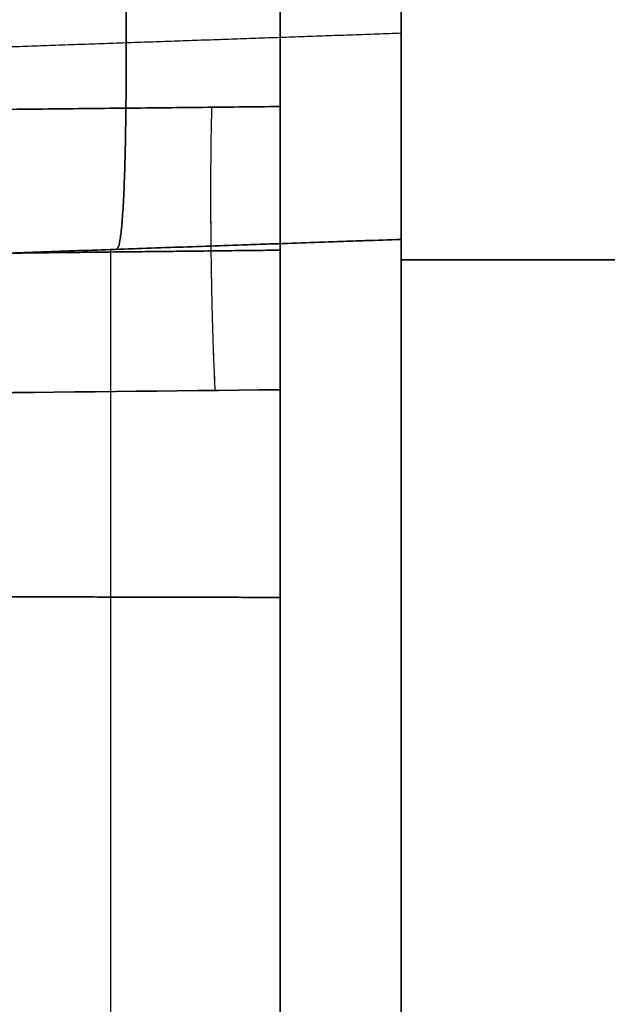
# Model space of a CAD drawing. Header units: millimetres. Extents: x 0 to 284, y -110 to 65.
# Tile 21 of 227: x 76.03 to 79.06, y -46.42 to -41.34. Entities that reach past the tile are written whole.
import ezdxf

# ---------------------------------------------------------------- set-up
doc = ezdxf.new("R2010")
doc.units = ezdxf.units.MM
doc.layers.add('Layer 01', color=7, linetype='Continuous', true_color=0x000000)

# ---------------------------------------------------------------- blocks, each defined once
blk = doc.blocks.new('Block 01')
at = {"layer": 'Layer 01'}
for p, q in [((77.3756, -53.6153, -20.454), (77.3756, -39.4239, -20.454)), ((77.3756, -53.6153, 20.454), (77.3756, -39.4239, 20.454)), ((78, -42.4758, 55.2443), (75, -42.5805, 55.2443)), ((75, -42.5805, -55.2444), (78, -42.4758, -55.2444)), ((78, -42.4758, -51.0963), (78, -42.5806, -51.0963)), ((78, -42.4758, 51.0962), (78, -42.5806, 51.0962)), ((76.5, -42.5282, 59.4511), (76.5, -42.5282, 50.9892)), ((76.5, -42.5282, -50.9892), (76.5, -42.5282, -59.4511)), ((230.5, -42.5806, 55.2432), (78, -42.5806, 55.2432)), ((230.5, -42.5806, -55.2432), (78, -42.5806, -55.2432)), ((77.3756, -45.3071, -35.217), (77.3756, -45.3071, -2.8472)), ((77.3756, -45.3071, 2.8472), (77.3756, -45.3071, 35.217))]:
    blk.add_line(p, q, dxfattribs=at)
at = {"layer": 'Layer 01', "extrusion": (1, 0, 0)}
for centre, radius, start, end in [((0, 0, 77.3756), 44.414, 183.67552, 221.32448), ((0, 0, 77.3756), 44.414, 138.67552, 176.32448), ((-38.5806, 59.4973, 78), 4, 94.4612, 180), ((-38.5806, -59.4973, 78), 4, 180, 265.5388), ((-51.0806, -50.9892, 78), 8.5, 360, 90), ((-51.0806, 50.9892, 78), 8.5, 270, 0)]:
    blk.add_arc(centre, radius, start, end, dxfattribs=at)
at = {"layer": 'Layer 01', "extrusion": (-1, 1.1962e-59, 1.1962e-59)}
blk.add_arc((51.0805, -50.9892, -78), 8.6048, 90, 180, dxfattribs=at)
at = {"layer": 'Layer 01', "extrusion": (-1, -1.74267e-50, 1.74267e-50)}
blk.add_arc((51.0805, 50.9892, -78), 8.6048, 180, 270, dxfattribs=at)
at = {"layer": 'Layer 01', "extrusion": (1, 1.9736e-15, 0)}
blk.add_arc((-51.0805, -50.9892, 76.5), 8.5524, 360, 90, dxfattribs=at)
at = {"layer": 'Layer 01', "extrusion": (-1, -3.02392e-07, -1.25255e-07)}
blk.add_arc((0, 0, -77.3756), 57.3844, 318.912472, 356.087528, dxfattribs=at)
at = {"layer": 'Layer 01', "extrusion": (-1, -3.02392e-07, 1.25255e-07)}
blk.add_arc((0, 0, -77.3756), 57.3844, 3.912472, 41.087528, dxfattribs=at)
at = {"layer": 'Layer 01'}
for points, degree in [([(77.3756, -33.3541, -29.3276), (77.3756, -37.5723, -33.5457), (77.3756, -41.7904, -37.7639)], 2), ([(77.3756, -41.7904, 37.7639), (77.3756, -37.5723, 33.5457), (77.3756, -33.3541, 29.3276)], 2), ([(77.3756, -41.7904, -37.7639), (75.6703, -41.8085, -37.6978), (73.9651, -41.8266, -37.6317)], 2), ([(73.9651, -41.8266, 37.6317), (75.6703, -41.8085, 37.6978), (77.3756, -41.7904, 37.7639)], 2), ([(75, -42.5805, 50.9892), (76.5, -42.5282, 50.9892), (78, -42.4758, 50.9892)], 2), ([(78, -42.4758, 59.4026), (77, -42.5107, 59.4349), (76, -42.5456, 59.4672), (75, -42.5805, 59.4995)], 3), ([(78, -42.4758, -50.9892), (76.5, -42.5282, -50.9892), (75, -42.5805, -50.9892)], 2), ([(78, -42.4758, -59.4026), (76.5, -42.5282, -59.4511), (75, -42.5805, -59.4995)], 2), ([(78, -42.4758, 50.9892), (78, -42.4758, 55.1959), (78, -42.4758, 59.4026)], 2), ([(78, -42.4758, -50.9892), (78, -42.4758, -55.1959), (78, -42.4758, -59.4026)], 2), ([(78, -42.5806, 59.4973), (154.25, -42.5806, 59.4973), (230.5, -42.5806, 59.4973)], 2), ([(78, -42.5806, 50.9892), (78, -42.5806, 55.2432), (78, -42.5806, 59.4973)], 2), ([(230.5, -42.5806, 50.9892), (154.25, -42.5806, 50.9892), (78, -42.5806, 50.9892)], 2), ([(230.5, -42.5806, -50.9892), (154.25, -42.5806, -50.9892), (78, -42.5806, -50.9892)], 2), ([(78, -42.5806, -59.4973), (78, -42.5806, -55.2432), (78, -42.5806, -50.9892)], 2), ([(230.5, -42.5806, -59.4973), (154.25, -42.5806, -59.4973), (78, -42.5806, -59.4973)], 2), ([(73.9825, -43.2883, -37.5805), (75.1129, -43.2759, -37.6249), (76.2439, -43.2634, -37.6693), (77.3756, -43.251, -37.7137)], 3), ([(77.3756, -43.251, 37.7137), (76.2439, -43.2634, 37.6693), (75.1129, -43.2759, 37.6249), (73.9825, -43.2883, 37.5805)], 3), ([(77.3756, -56.2534, -2.8472), (77.3756, -50.288, -2.8472), (77.3756, -44.3227, -2.8472)], 2), ([(77.3756, -44.3227, 2.8472), (77.3756, -50.288, 2.8472), (77.3756, -56.2534, 2.8472)], 2)]:
    blk.add_open_spline(points, degree=degree, dxfattribs=at)
for points, knots in [([(78, -42.4758, -59.4026), (78, -42.4758, -59.6534), (78, -42.452, -59.9043), (78, -42.359, -60.3941), (78, -42.2903, -60.6319), (78, -42.1094, -61.0933), (78, -41.9955, -61.319), (78, -41.7314, -61.7396), (78, -41.581, -61.9359), (78, -41.2433, -62.3007), (78, -41.0551, -62.4692), (78, -40.6568, -62.7638), (78, -40.4451, -62.892), (78, -39.9958, -63.1095), (78, -39.7606, -63.1971), (78, -39.2829, -63.3262), (78, -39.0386, -63.3686), (78, -38.7884, -63.3881)], [0, 0, 0, 0, 0.747221, 0.747221, 1.494442, 1.494442, 2.241663, 2.241663, 2.988884, 2.988884, 3.736105, 3.736105, 4.483326, 4.483326, 5.230546, 5.230546, 5.977767, 5.977767, 5.977767, 5.977767]), ([(78, -42.4758, 59.4026), (78, -42.4758, 59.6535), (78, -42.4524, 59.9004), (78, -42.3608, 60.3866), (78, -42.2917, 60.628), (78, -42.1097, 61.0927), (78, -41.9983, 61.3138), (78, -41.7355, 61.7337), (78, -41.5822, 61.9344), (78, -41.2447, 62.2994), (78, -41.0606, 62.4646), (78, -40.6618, 62.7606), (78, -40.4457, 62.8915), (78, -39.9997, 63.1078), (78, -39.768, 63.1947), (78, -39.2869, 63.3255), (78, -39.0386, 63.3686), (78, -38.7884, 63.3881)], [-5.977768, -5.977768, -5.977768, -5.977768, -5.230547, -5.230547, -4.483326, -4.483326, -3.736105, -3.736105, -2.988884, -2.988884, -2.241663, -2.241663, -1.494442, -1.494442, -0.747221, -0.747221, 0, 0, 0, 0]), ([(77.3756, -41.7904, -37.7639), (77.3756, -41.8877, -37.8612), (77.3756, -42.0046, -37.9374), (77.3756, -42.2578, -38.0371), (77.3756, -42.3959, -38.0608), (77.3756, -42.6675, -38.0514), (77.3756, -42.8034, -38.0183), (77.3756, -43.0499, -37.901), (77.3756, -43.1603, -37.8176), (77.3756, -43.251, -37.7137)], [0, 0, 0, 0, 0.412579, 0.412579, 0.825157, 0.825157, 1.237736, 1.237736, 1.650314, 1.650314, 1.650314, 1.650314]), ([(77.3756, -43.251, 37.7137), (77.3756, -43.1603, 37.8176), (77.3756, -43.0489, 37.9016), (77.3756, -42.8032, 38.0183), (77.3756, -42.667, 38.0514), (77.3756, -42.3953, 38.0607), (77.3756, -42.2575, 38.0371), (77.3756, -42.0037, 37.937), (77.3756, -41.8877, 37.8612), (77.3756, -41.7904, 37.7639)], [0, 0, 0, 0, 0.412578, 0.412578, 0.825156, 0.825156, 1.237734, 1.237734, 1.650312, 1.650312, 1.650312, 1.650312])]:
    blk.add_open_spline(points, degree=3, knots=knots, dxfattribs=at)
for points, weights, degree in [([(76.5312, -38.8401, 63.4355), (76.6504, -42.5229, 63.1444), (76.5312, -42.5271, 59.45)], [1.00000051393, 0.734442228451, 1.00000000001], 2), ([(76.5312, -42.5271, -59.4501), (76.6504, -42.5229, -63.1444), (76.5312, -38.8401, -63.4355)], [1.00000001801, 0.73444256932, 1.00000000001], 2), ([(78, -41.4128, 62.1176), (77, -41.4478, 62.1498), (76, -41.4828, 62.1821), (75, -41.5178, 62.2143)], [0.86720558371, 0.867216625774, 0.867227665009, 0.867238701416], 3), ([(78, -41.4128, -62.1176), (77, -41.4478, -62.1498), (76, -41.4828, -62.1821), (75, -41.5178, -62.2143)], [0.867205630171, 0.867216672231, 0.867227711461, 0.867238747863], 3), ([(77.022, -41.7942, -37.7502), (77.0007, -42.5514, -38.5064), (77.0394, -43.2547, -37.7005)], [1.00004658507, 0.682688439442, 1.00001737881], 2), ([(77.022, -41.7942, 37.7502), (77.0008, -42.5514, 38.5065), (77.0395, -43.2547, 37.7005)], [1.00004658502, 0.682688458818, 1.00001738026], 2), ([(77.3756, -42.5314, -38.0561), (76.2367, -42.5439, -38.0119), (75.0987, -42.5563, -37.9678), (73.9616, -42.5687, -37.9236)], [0.841402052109, 0.841268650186, 0.841135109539, 0.841001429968], 3), ([(73.9616, -42.5687, 37.9236), (75.0987, -42.5563, 37.9678), (76.2367, -42.5439, 38.0119), (77.3756, -42.5314, 38.0561)], [0.841001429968, 0.841135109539, 0.841268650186, 0.841402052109], 3), ([(77.3756, -44.3227, -2.8472), (76.2387, -44.3201, -2.8869), (75.1018, -44.3175, -2.9266), (73.9651, -44.3149, -2.9663)], [1, 0.99999939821, 0.99999939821, 1], 3), ([(73.9651, -44.3149, 2.9663), (75.1018, -44.3175, 2.9266), (76.2387, -44.3201, 2.8869), (77.3756, -44.3227, 2.8472)], [1, 0.99999939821, 0.99999939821, 1], 3)]:
    blk.add_rational_spline(points, weights, degree=degree, dxfattribs=at)

msp = doc.modelspace()

# ---------------------------------------------------------------- block references
at = {"layer": 'Layer 01'}
msp.add_blockref('Block 01', (0, 0), dxfattribs=at)

doc.saveas('drawing.dxf')
